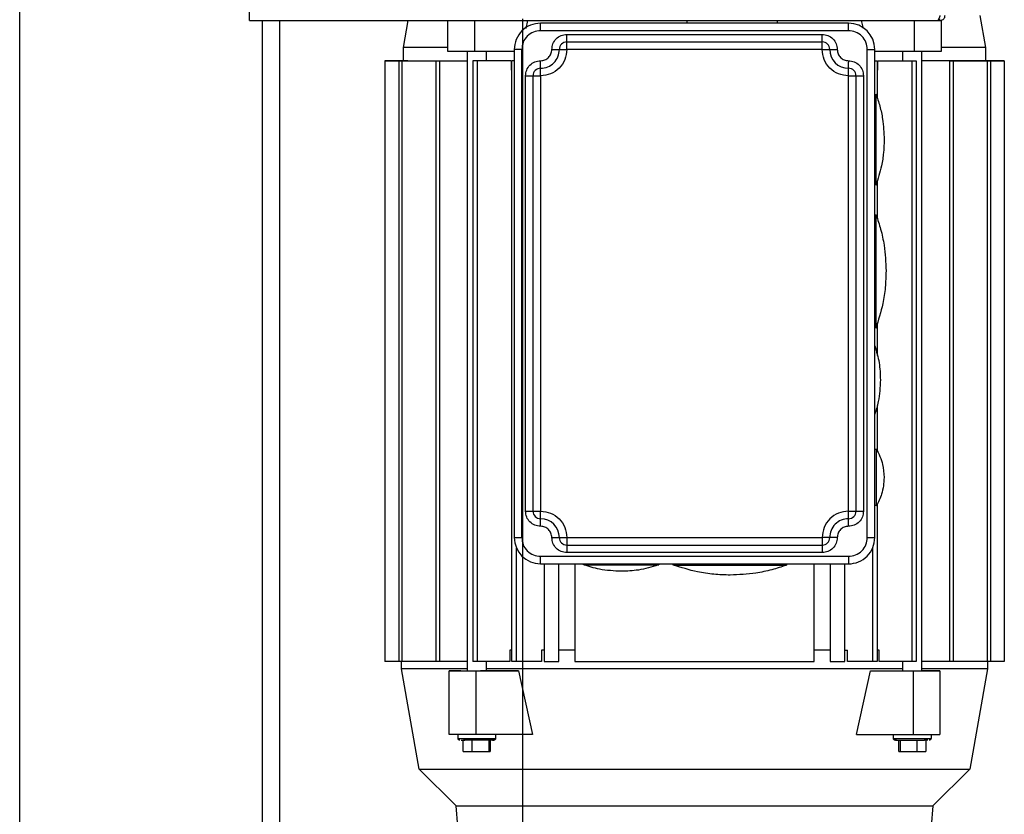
# Model space of a CAD drawing. Header units: inches. Extents: x 170 to 312, y 215 to 248.
# Tile 172 of 256: x 205.884 to 206.368, y 243.909 to 244.3. Entities that reach past the tile are written whole.
import ezdxf

# ---------------------------------------------------------------- set-up
doc = ezdxf.new("R2010")
doc.units = ezdxf.units.IN
doc.header["$LTSCALE"] = 0.25
doc.header["$MEASUREMENT"] = 0
doc.layers.add('MOTOR RH', color=7, linetype='Continuous')

msp = doc.modelspace()

# ---------------------------------------------------------------- linework, layer by layer
at = {"layer": 'MOTOR RH'}
for p, q in [((205.99741, 244.29919), (205.99741, 244.91466)), ((205.88446, 240.10529), (205.88446, 244.32505)), ((205.99741, 244.29919), (206.33674, 244.29919)), ((206.00383, 240.38253), (206.00383, 244.29919)), ((206.01235, 240.37188), (206.01235, 244.29919)), ((206.07311, 244.2859), (206.07545, 244.29919)), ((206.09496, 244.28406), (206.09496, 244.29919)), ((206.10801, 244.29919), (206.10801, 244.28406)), ((206.13171, 240.10529), (206.13171, 244.3)), ((206.134, 244.29919), (206.13315, 244.29531)), ((206.14047, 244.29421), (206.14047, 244.2979)), ((206.2918, 244.2979), (206.14047, 244.2979)), ((206.21244, 244.2979), (206.21244, 244.29919)), ((206.25673, 244.29919), (206.25673, 244.2979)), ((206.2918, 244.29421), (206.2918, 244.2979)), ((206.29911, 244.29531), (206.29826, 244.29919)), ((206.32426, 244.28406), (206.32426, 244.29919)), ((206.33674, 244.29919), (206.33674, 244.3)), ((206.33731, 244.29926), (206.33731, 244.28406)), ((206.35637, 244.3017), (206.35915, 244.2859)), ((206.2918, 244.29421), (206.14047, 244.29421)), ((206.15338, 244.28498), (206.15338, 244.29236)), ((206.15338, 244.29236), (206.27888, 244.29236)), ((206.15338, 244.28867), (206.27888, 244.28867)), ((206.27888, 244.28839), (206.27888, 244.29236)), ((206.07311, 244.27944), (206.07311, 244.2859)), ((206.10801, 244.28406), (206.09496, 244.28406)), ((206.10451, 243.97955), (206.10451, 244.28406)), ((206.12755, 244.28406), (206.10801, 244.28406)), ((206.11374, 244.28406), (206.11374, 244.27944)), ((206.13124, 244.28498), (206.12755, 244.28498)), ((206.12755, 244.28498), (206.12755, 244.04507)), ((206.12755, 244.28498), (206.12755, 244.28498)), ((206.13124, 244.04507), (206.13124, 244.28498)), ((206.146, 244.28498), (206.15338, 244.28498)), ((206.27888, 244.28498), (206.15338, 244.28498)), ((206.27888, 244.28498), (206.28626, 244.28498)), ((206.30102, 244.04507), (206.30102, 244.28498)), ((206.30102, 244.28498), (206.30471, 244.28498)), ((206.30471, 244.04507), (206.30471, 244.28498)), ((206.33418, 244.28406), (206.30471, 244.28406)), ((206.31852, 244.27944), (206.31852, 244.28406)), ((206.32775, 244.28406), (206.32775, 243.97956)), ((206.35915, 244.2859), (206.35915, 244.27945)), ((206.06388, 244.27944), (206.10451, 244.27944)), ((206.06388, 244.27944), (206.06388, 243.98417)), ((206.06388, 244.27944), (206.07518, 244.27944)), ((206.07465, 244.27944), (206.06388, 244.27944)), ((206.06388, 244.27944), (206.07342, 244.27944)), ((206.06388, 244.27944), (206.06388, 244.27944)), ((206.07073, 244.27944), (206.07073, 243.98417)), ((206.07229, 244.27944), (206.07229, 243.98417)), ((206.07518, 244.27944), (206.07465, 244.27944)), ((206.07518, 244.27944), (206.07518, 244.27944)), ((206.08895, 244.27944), (206.08895, 243.98417)), ((206.09075, 244.27944), (206.09075, 243.98417)), ((206.1072, 244.27944), (206.1072, 243.98417)), ((206.12601, 244.27944), (206.1072, 244.27944)), ((206.10931, 244.27944), (206.10931, 243.98417)), ((206.12601, 244.27944), (206.12601, 244.27483)), ((206.12634, 243.98417), (206.12633, 244.27944)), ((206.12755, 244.27944), (206.12633, 244.27944)), ((206.14047, 244.27467), (206.14047, 244.27944)), ((206.2918, 244.27206), (206.2918, 244.27872)), ((206.30471, 244.27944), (206.30593, 244.27944)), ((206.30593, 244.27944), (206.30593, 244.26114)), ((206.30626, 244.27483), (206.30626, 244.27944)), ((206.30626, 244.27944), (206.32506, 244.27944)), ((206.32296, 244.27944), (206.32296, 243.98417)), ((206.32506, 244.27944), (206.32506, 243.98417)), ((206.36838, 244.27945), (206.32775, 244.27944)), ((206.34142, 244.27944), (206.36838, 244.27945)), ((206.34151, 244.27944), (206.34152, 243.98417)), ((206.34331, 244.27944), (206.34331, 243.98417)), ((206.36838, 244.27945), (206.3436, 244.27944)), ((206.36838, 244.27945), (206.35902, 244.27945)), ((206.35915, 244.27945), (206.36838, 244.27945)), ((206.35915, 244.27945), (206.36153, 244.27945)), ((206.35997, 244.27944), (206.35997, 243.98417)), ((206.36153, 244.27945), (206.36153, 244.27945)), ((206.36153, 244.27944), (206.36154, 243.98417)), ((206.36838, 244.27945), (206.36838, 243.98417)), ((206.36838, 244.27945), (206.36838, 244.27945)), ((206.12601, 244.27483), (206.12633, 244.27483)), ((206.30593, 244.27483), (206.30626, 244.27483)), ((206.13308, 244.27206), (206.14047, 244.27206)), ((206.13309, 244.05799), (206.13308, 244.27206)), ((206.13678, 244.05799), (206.13678, 244.27206)), ((206.14047, 244.27206), (206.14047, 244.05799)), ((206.2918, 244.27206), (206.29918, 244.27206)), ((206.2918, 244.05799), (206.2918, 244.27206)), ((206.29549, 244.27206), (206.29549, 244.05799)), ((206.29918, 244.27206), (206.29918, 244.05799)), ((206.30471, 244.26283), (206.30541, 244.26283)), ((206.30593, 244.22047), (206.30593, 244.20197)), ((206.30541, 244.21854), (206.30471, 244.21854)), ((206.30471, 244.20378), (206.30539, 244.20378)), ((206.30539, 244.14842), (206.30471, 244.14842)), ((206.30593, 244.15048), (206.30593, 244.13456)), ((206.30593, 244.11004), (206.30593, 244.08756)), ((206.30471, 244.08844), (206.30562, 244.08844)), ((206.30562, 244.06076), (206.30471, 244.06076)), ((206.30593, 244.06153), (206.30593, 243.98417)), ((206.13309, 244.05799), (206.14047, 244.05799)), ((206.14047, 244.0506), (206.14047, 244.05799)), ((206.2918, 244.05799), (206.29918, 244.05799)), ((206.2918, 244.05402), (206.2918, 244.05799)), ((206.12755, 244.04507), (206.13124, 244.04507)), ((206.146, 244.04507), (206.15339, 244.04507)), ((206.15339, 244.04507), (206.27888, 244.04507)), ((206.15339, 244.04138), (206.27888, 244.04138)), ((206.28626, 244.04507), (206.27888, 244.04507)), ((206.27888, 244.04366), (206.27888, 244.03769)), ((206.30102, 244.04507), (206.30471, 244.04507)), ((206.12868, 243.98417), (206.12868, 244.03979)), ((206.27888, 244.03769), (206.15339, 244.03769)), ((206.30359, 244.03979), (206.30359, 243.98417)), ((206.14047, 244.03584), (206.2918, 244.03584)), ((206.14047, 244.03215), (206.14047, 244.03584)), ((206.14047, 244.03215), (206.2918, 244.03215)), ((206.14231, 244.03215), (206.14231, 243.98417)), ((206.14942, 243.98417), (206.14942, 244.03215)), ((206.15735, 244.03215), (206.15735, 243.98417)), ((206.16169, 244.03163), (206.16169, 244.03215)), ((206.1986, 244.03215), (206.1986, 244.03163)), ((206.20598, 244.03148), (206.20598, 244.03215)), ((206.26135, 244.03215), (206.26135, 244.03148)), ((206.27491, 243.98417), (206.27491, 244.03215)), ((206.28285, 244.03215), (206.28285, 243.98417)), ((206.28995, 243.98417), (206.28995, 244.03215)), ((206.12634, 243.9897), (206.12534, 243.9897)), ((206.12534, 243.9897), (206.12534, 243.98417)), ((206.14231, 243.9897), (206.14099, 243.9897)), ((206.14099, 243.9897), (206.14099, 243.98417)), ((206.15735, 243.9897), (206.14942, 243.9897)), ((206.28285, 243.9897), (206.27491, 243.9897)), ((206.28995, 243.9897), (206.29128, 243.9897)), ((206.29128, 243.98417), (206.29128, 243.9897)), ((206.30693, 243.98971), (206.30593, 243.98971)), ((206.30693, 243.98417), (206.30693, 243.98971)), ((206.10451, 243.98417), (206.06388, 243.98417)), ((206.07219, 243.98048), (206.07219, 243.98417)), ((206.12534, 243.98417), (206.1072, 243.98417)), ((206.11374, 243.98417), (206.11374, 243.97955)), ((206.14099, 243.98417), (206.12634, 243.98417)), ((206.14231, 243.98417), (206.14942, 243.98417)), ((206.15735, 243.98417), (206.27491, 243.98417)), ((206.28285, 243.98417), (206.28995, 243.98417)), ((206.30593, 243.98417), (206.29128, 243.98417)), ((206.32506, 243.98417), (206.30693, 243.98417)), ((206.31852, 243.97956), (206.31852, 243.98417)), ((206.36838, 243.98417), (206.32775, 243.98417)), ((206.36008, 243.98417), (206.36008, 243.98048)), ((206.08087, 243.93123), (206.07219, 243.98048)), ((206.09561, 243.97955), (206.11089, 243.97955)), ((206.09561, 243.94818), (206.09561, 243.97955)), ((206.10124, 243.97955), (206.09561, 243.97955)), ((206.10866, 243.97955), (206.12968, 243.97955)), ((206.10866, 243.97955), (206.10866, 243.94818)), ((206.12968, 243.97955), (206.13655, 243.94818)), ((206.29572, 243.94818), (206.30259, 243.97956)), ((206.30259, 243.97956), (206.33665, 243.97956)), ((206.3236, 243.97956), (206.3236, 243.94818)), ((206.33102, 243.97956), (206.32775, 243.97956)), ((206.33665, 243.97956), (206.33102, 243.97956)), ((206.33665, 243.97956), (206.33665, 243.94818)), ((206.36008, 243.98048), (206.3514, 243.93123)), ((206.10866, 243.94818), (206.09561, 243.94818)), ((206.0999, 243.94634), (206.0999, 243.94818)), ((206.0999, 243.94634), (206.11835, 243.94634)), ((206.1025, 243.93988), (206.1025, 243.94541)), ((206.10691, 243.93988), (206.10691, 243.94541)), ((206.13655, 243.94818), (206.10866, 243.94818)), ((206.115, 243.94541), (206.115, 243.93988)), ((206.11576, 243.94541), (206.11576, 243.93988)), ((206.11835, 243.94818), (206.11835, 243.94634)), ((206.29572, 243.94818), (206.33665, 243.94818)), ((206.31391, 243.94634), (206.31391, 243.94818)), ((206.31391, 243.94634), (206.33237, 243.94634)), ((206.31651, 243.93988), (206.31651, 243.94541)), ((206.31727, 243.94541), (206.31727, 243.93988)), ((206.32536, 243.94541), (206.32536, 243.93988)), ((206.33079, 243.94541), (206.32901, 243.94541)), ((206.32977, 243.94541), (206.32977, 243.93988)), ((206.33237, 243.94818), (206.33237, 243.94634)), ((206.1025, 243.93988), (206.11576, 243.93988)), ((206.31651, 243.93988), (206.32977, 243.93988)), ((206.09898, 243.91312), (206.08087, 243.93123)), ((206.14445, 243.93123), (206.23496, 243.93123)), ((206.3514, 243.93123), (206.33329, 243.91312)), ((206.09987, 243.90297), (206.09898, 243.91312)), ((206.33329, 243.91312), (206.3324, 243.90297))]:
    msp.add_line(p, q, dxfattribs=at)
at = {"layer": 'MOTOR RH', "flags": 128}
for points in [[(206.27888, 244.28498), (206.27888, 244.28805), (206.27888, 244.28839)], [(206.09496, 244.2859), (206.0788, 244.2859), (206.07632, 244.2859), (206.07311, 244.2859)], [(206.33731, 244.28406), (206.33576, 244.28406), (206.33418, 244.28406)], [(206.35915, 244.2859), (206.3588, 244.2859), (206.34646, 244.2859), (206.34197, 244.2859), (206.33731, 244.2859)], [(206.2918, 244.27944), (206.2918, 244.27872)], [(206.14047, 244.27206), (206.14047, 244.27411), (206.14047, 244.27467)], [(206.30541, 244.21854), (206.30541, 244.22372), (206.30541, 244.22645), (206.30541, 244.23311), (206.30541, 244.23684), (206.30541, 244.24453), (206.30541, 244.24826), (206.30541, 244.25176), (206.30541, 244.25492), (206.30541, 244.26283)], [(206.30539, 244.14842), (206.30539, 244.14874), (206.30539, 244.14971), (206.30539, 244.15615), (206.30539, 244.15932), (206.30539, 244.16674), (206.30539, 244.17083), (206.30539, 244.17504), (206.30539, 244.17927), (206.30539, 244.18742), (206.30539, 244.19114), (206.30539, 244.19745), (206.30539, 244.19989), (206.30539, 244.20378)], [(206.30562, 244.06076), (206.30562, 244.06811), (206.30562, 244.07089), (206.30562, 244.07684), (206.30562, 244.07972), (206.30562, 244.08771), (206.30562, 244.08836), (206.30562, 244.08844)], [(206.2918, 244.05061), (206.2918, 244.05367), (206.2918, 244.05402)], [(206.15339, 244.04507), (206.15339, 244.0403), (206.15339, 244.03974), (206.15339, 244.03769)], [(206.27888, 244.04507), (206.27888, 244.04435), (206.27888, 244.04366)], [(206.16169, 244.03163), (206.18618, 244.03163), (206.18937, 244.03163), (206.1986, 244.03163)], [(206.20598, 244.03148), (206.20727, 244.03148), (206.20886, 244.03148), (206.22044, 244.03148), (206.22431, 244.03148), (206.26135, 244.03148)], [(206.2918, 244.03584), (206.2918, 244.03443), (206.2918, 244.03379), (206.2918, 244.03215)], [(206.15735, 243.9897), (206.15335, 243.9897), (206.15203, 243.9897)], [(206.10451, 243.98048), (206.07237, 243.98048), (206.07219, 243.98048)], [(206.12968, 243.97955), (206.11239, 243.97955), (206.11089, 243.97955)], [(206.31852, 243.98048), (206.27733, 243.98048), (206.2684, 243.98048), (206.22099, 243.98048), (206.21127, 243.98048), (206.11374, 243.98048)], [(206.36008, 243.98048), (206.35273, 243.98048), (206.34935, 243.98048), (206.32775, 243.98048)], [(206.08087, 243.93123), (206.09899, 243.93123), (206.10399, 243.93123), (206.13663, 243.93123), (206.14445, 243.93123)], [(206.23496, 243.93123), (206.24426, 243.93123), (206.28781, 243.93123), (206.29564, 243.93123), (206.32827, 243.93123), (206.33327, 243.93123), (206.35065, 243.93123), (206.35131, 243.93123), (206.3514, 243.93123)], [(206.09898, 243.91312), (206.10192, 243.91312), (206.10418, 243.91312), (206.1816, 243.91312), (206.19006, 243.91312), (206.25893, 243.91312), (206.26696, 243.91312), (206.30201, 243.91312), (206.30773, 243.91312), (206.33035, 243.91312), (206.33198, 243.91312), (206.33329, 243.91312)]]:
    msp.add_lwpolyline(points, dxfattribs=at)
at = {"layer": 'MOTOR RH'}
for centre, radius, start, end in [((206.14047, 244.28498), 0.01292, 90.0003, 180.0003), ((206.2918, 244.28498), 0.01292, 0.0003, 90.0003), ((206.15338, 244.28498), 0.00369, 90.0003, 180.0003), ((206.27888, 244.28498), 0.00369, 0.0003, 90.0003), ((206.14047, 244.28498), 0.00923, 270.0003, 0.0003), ((206.2918, 244.28498), 0.00923, 180.0003, 270.0003), ((206.14047, 244.27206), 0.00369, 90.0003, 180.0003), ((206.2918, 244.27206), 0.00369, 0.0003, 90.0003), ((206.14047, 244.05799), 0.00369, 180.0003, 270.0003), ((206.2918, 244.05799), 0.00369, 270.0003, 0.0003), ((206.14047, 244.04507), 0.00923, 0.0003, 90.0003), ((206.2918, 244.04507), 0.00923, 90.0003, 180.0003), ((206.14047, 244.04507), 0.01292, 180.0003, 270.0003), ((206.15339, 244.04507), 0.00369, 180.0003, 270.0003), ((206.27888, 244.04507), 0.00369, 270.0003, 0.0003), ((206.2918, 244.04507), 0.01292, 270.0003, 0.0003), ((206.10342, 243.94622), 0.000823, 171.932, 258.6039), ((206.32885, 243.94622), 0.000823, 281.3925, 8.0761)]:
    msp.add_arc(centre, radius, start, end, dxfattribs=at)
for points, knots in [([(206.33674, 244.3017), (206.33666, 244.30144), (206.33649, 244.30088), (206.33623, 244.30012), (206.33596, 244.29952), (206.33573, 244.29923), (206.33559, 244.2992), (206.33554, 244.29919)], [0, 0, 0, 0, 0.199917, 0.424417, 0.64897, 0.873486, 1, 1, 1, 1]), ([(206.33674, 244.29919), (206.337, 244.29922), (206.33756, 244.29927), (206.33833, 244.29969), (206.33892, 244.30036), (206.33921, 244.30108), (206.33924, 244.30154), (206.33925, 244.3017)], [0, 0, 0, 0, 0.199954, 0.424458, 0.649004, 0.873555, 1, 1, 1, 1]), ([(206.14047, 244.29421), (206.13926, 244.29407), (206.13684, 244.29379), (206.13379, 244.29166), (206.13166, 244.28861), (206.13138, 244.28619), (206.13124, 244.28498)], [0, 0, 0, 0, 0.249991, 0.499985, 0.749988, 1, 1, 1, 1]), ([(206.30102, 244.28498), (206.30088, 244.28619), (206.30061, 244.28861), (206.29847, 244.29166), (206.29542, 244.29379), (206.293, 244.29407), (206.2918, 244.29421)], [0, 0, 0, 0, 0.2499879, 0.4999995, 0.7499993, 1, 1, 1, 1]), ([(206.146, 244.28498), (206.14611, 244.28595), (206.14634, 244.28788), (206.14804, 244.29032), (206.15048, 244.29203), (206.15242, 244.29225), (206.15338, 244.29236)], [0, 0, 0, 0, 0.249988, 0.499994, 0.749998, 1, 1, 1, 1]), ([(206.27888, 244.29236), (206.27984, 244.29225), (206.28178, 244.29203), (206.28422, 244.29032), (206.28593, 244.28788), (206.28615, 244.28595), (206.28626, 244.28498)], [0, 0, 0, 0, 0.250002, 0.499982, 0.749981, 1, 1, 1, 1]), ([(206.15338, 244.28498), (206.15319, 244.28329), (206.1528, 244.2799), (206.14981, 244.27563), (206.14554, 244.27264), (206.14216, 244.27225), (206.14047, 244.27206)], [0, 0, 0, 0, 0.250005, 0.5, 0.750002, 1, 1, 1, 1]), ([(206.14047, 244.27944), (206.14119, 244.27953), (206.14264, 244.27969), (206.14447, 244.28097), (206.14575, 244.2828), (206.14592, 244.28425), (206.146, 244.28498)], [0, 0, 0, 0, 0.249984, 0.499989, 0.74997, 1, 1, 1, 1]), ([(206.2918, 244.27206), (206.2901, 244.27226), (206.28672, 244.27264), (206.28245, 244.27563), (206.27946, 244.2799), (206.27907, 244.28329), (206.27888, 244.28498)], [0, 0, 0, 0, 0.250001, 0.499996, 0.750013, 1, 1, 1, 1]), ([(206.28626, 244.28498), (206.28634, 244.28425), (206.28651, 244.2828), (206.28779, 244.28097), (206.28962, 244.27969), (206.29107, 244.27953), (206.2918, 244.27944)], [0, 0, 0, 0, 0.249991, 0.499991, 0.750004, 1, 1, 1, 1]), ([(206.13308, 244.27206), (206.1332, 244.27303), (206.13342, 244.27496), (206.13512, 244.2774), (206.13756, 244.27911), (206.1395, 244.27933), (206.14047, 244.27944)], [0, 0, 0, 0, 0.25002, 0.500019, 0.749996, 1, 1, 1, 1]), ([(206.2918, 244.27944), (206.29276, 244.27933), (206.2947, 244.27911), (206.29714, 244.2774), (206.29884, 244.27496), (206.29907, 244.27303), (206.29918, 244.27206)], [0, 0, 0, 0, 0.250002, 0.499982, 0.749981, 1, 1, 1, 1]), ([(206.30526, 244.26326), (206.30595, 244.26122), (206.30733, 244.25715), (206.30892, 244.24961), (206.30917, 244.24407), (206.30933, 244.24069)], [0, 0, 0, 0, 0.279607, 0.560307, 1, 1, 1, 1]), ([(206.30933, 244.24069), (206.30926, 244.23854), (206.30913, 244.23424), (206.30799, 244.22661), (206.30629, 244.22134), (206.30526, 244.21812)], [0, 0, 0, 0, 0.279595, 0.560308, 1, 1, 1, 1]), ([(206.30543, 244.20354), (206.3062, 244.20125), (206.30783, 244.1964), (206.30974, 244.18724), (206.31006, 244.18032), (206.31025, 244.1761)], [0, 0, 0, 0, 0.2587772, 0.5475856, 1, 1, 1, 1]), ([(206.31025, 244.1761), (206.31017, 244.17341), (206.31001, 244.16804), (206.30859, 244.15851), (206.30648, 244.15191), (206.30519, 244.14788)], [0, 0, 0, 0, 0.2796019, 0.5603034, 1, 1, 1, 1]), ([(206.30471, 244.13933), (206.30555, 244.13657), (206.30719, 244.1311), (206.30739, 244.1254), (206.30748, 244.12258)], [0, 0, 0, 0, 0.50513, 1, 1, 1, 1]), ([(206.30748, 244.12258), (206.30733, 244.11898), (206.30707, 244.11322), (206.30536, 244.10773), (206.30471, 244.10566)], [0, 0, 0, 0, 0.623954, 1, 1, 1, 1]), ([(206.30547, 244.08869), (206.3067, 244.08619), (206.3089, 244.08173), (206.3092, 244.07677), (206.30933, 244.0746)], [0, 0, 0, 0, 0.560002, 1, 1, 1, 1]), ([(206.30933, 244.0746), (206.30912, 244.07182), (206.30873, 244.06686), (206.30647, 244.06245), (206.30547, 244.0605)], [0, 0, 0, 0, 0.559999, 1, 1, 1, 1]), ([(206.14047, 244.0506), (206.1395, 244.05072), (206.13757, 244.05094), (206.13513, 244.05264), (206.13342, 244.05508), (206.1332, 244.05702), (206.13309, 244.05799)], [0, 0, 0, 0, 0.250002, 0.500006, 0.750011, 1, 1, 1, 1]), ([(206.14047, 244.05799), (206.14216, 244.05779), (206.14555, 244.0574), (206.14982, 244.05442), (206.1528, 244.05015), (206.15319, 244.04676), (206.15339, 244.04507)], [0, 0, 0, 0, 0.25, 0.499994, 0.749992, 1, 1, 1, 1]), ([(206.2918, 244.05799), (206.2901, 244.05779), (206.28672, 244.0574), (206.28245, 244.05442), (206.27946, 244.05015), (206.27907, 244.04676), (206.27888, 244.04507)], [0, 0, 0, 0, 0.2500029, 0.50001, 0.750011, 1, 1, 1, 1]), ([(206.29918, 244.05799), (206.29907, 244.05702), (206.29885, 244.05509), (206.29714, 244.05265), (206.2947, 244.05094), (206.29276, 244.05072), (206.2918, 244.05061)], [0, 0, 0, 0, 0.249989, 0.499993, 0.749997, 1, 1, 1, 1]), ([(206.146, 244.04507), (206.14592, 244.04579), (206.14575, 244.04724), (206.14447, 244.04907), (206.14264, 244.05035), (206.14119, 244.05052), (206.14047, 244.0506)], [0, 0, 0, 0, 0.249983, 0.500019, 0.749995, 1, 1, 1, 1]), ([(206.2918, 244.05061), (206.29107, 244.05052), (206.28962, 244.05036), (206.28779, 244.04907), (206.28651, 244.04724), (206.28634, 244.04579), (206.28626, 244.04507)], [0, 0, 0, 0, 0.250003, 0.500018, 0.750012, 1, 1, 1, 1]), ([(206.13124, 244.04507), (206.13138, 244.04386), (206.13166, 244.04144), (206.13379, 244.03839), (206.13684, 244.03626), (206.13926, 244.03598), (206.14047, 244.03584)], [0, 0, 0, 0, 0.250015, 0.499999, 0.749996, 1, 1, 1, 1]), ([(206.15339, 244.03769), (206.15242, 244.0378), (206.15048, 244.03802), (206.14804, 244.03973), (206.14634, 244.04217), (206.14612, 244.0441), (206.146, 244.04507)], [0, 0, 0, 0, 0.250001, 0.500008, 0.750012, 1, 1, 1, 1]), ([(206.28626, 244.04507), (206.28615, 244.0441), (206.28593, 244.04217), (206.28422, 244.03973), (206.28178, 244.03802), (206.27985, 244.0378), (206.27888, 244.03769)], [0, 0, 0, 0, 0.249988, 0.499994, 0.749998, 1, 1, 1, 1]), ([(206.2918, 244.03584), (206.29301, 244.03598), (206.29542, 244.03626), (206.29847, 244.03839), (206.30061, 244.04144), (206.30089, 244.04386), (206.30102, 244.04507)], [0, 0, 0, 0, 0.250006, 0.500005, 0.750013, 1, 1, 1, 1]), ([(206.18015, 244.02846), (206.17655, 244.02864), (206.17014, 244.02895), (206.16403, 244.0309), (206.16134, 244.03175)], [0, 0, 0, 0, 0.560004, 1, 1, 1, 1]), ([(206.1983, 244.03159), (206.19508, 244.0306), (206.18915, 244.02879), (206.18297, 244.02856), (206.18015, 244.02846)], [0, 0, 0, 0, 0.544036, 1, 1, 1, 1]), ([(206.23366, 244.02661), (206.23098, 244.02669), (206.2256, 244.02686), (206.21607, 244.02827), (206.20948, 244.03038), (206.20545, 244.03167)], [0, 0, 0, 0, 0.279608, 0.5603032, 1, 1, 1, 1]), ([(206.2611, 244.03143), (206.25882, 244.03066), (206.25397, 244.02903), (206.24481, 244.02712), (206.23789, 244.02681), (206.23366, 244.02661)], [0, 0, 0, 0, 0.258769, 0.547585, 1, 1, 1, 1]), ([(206.10082, 243.94541), (206.10073, 243.94542), (206.10054, 243.94544), (206.10027, 243.94558), (206.10004, 243.94581), (206.0999, 243.94612), (206.0999, 243.94634), (206.09991, 243.94645)], [0, 0, 0, 0, 0.1792244, 0.3726888, 0.5710878, 0.796534, 1, 1, 1, 1]), ([(206.10141, 243.94541), (206.10142, 243.94541), (206.10163, 243.94541), (206.10247, 243.94541), (206.10325, 243.94541)], [0, 0, 0, 0, 0.068356, 1, 1, 1, 1]), ([(206.11678, 243.94541), (206.11679, 243.94541), (206.1174, 243.94541), (206.11756, 243.94541), (206.11702, 243.94541), (206.11515, 243.94541), (206.11239, 243.94541), (206.10914, 243.94541), (206.10583, 243.94541), (206.10411, 243.94541), (206.10325, 243.94541)], [0, 0, 0, 0, 0.0014989, 0.1441613, 0.2867895, 0.4294487, 0.5720769, 0.7147156, 0.8573543, 1, 1, 1, 1]), ([(206.11835, 243.94645), (206.11835, 243.94636), (206.11836, 243.94617), (206.11826, 243.94589), (206.11806, 243.94564), (206.11777, 243.94545), (206.11754, 243.94542), (206.11743, 243.94541)], [0, 0, 0, 0, 0.171234, 0.35956, 0.557098, 0.78728, 1, 1, 1, 1]), ([(206.31483, 243.94541), (206.31474, 243.94542), (206.31455, 243.94544), (206.31428, 243.94558), (206.31405, 243.94581), (206.31391, 243.94612), (206.31392, 243.94634), (206.31392, 243.94645)], [0, 0, 0, 0, 0.179225, 0.372689, 0.571114, 0.796532, 1, 1, 1, 1]), ([(206.31542, 243.94541), (206.31514, 243.94541), (206.31457, 243.94541), (206.31528, 243.94541), (206.31711, 243.94541), (206.31988, 243.94541), (206.32313, 243.94541), (206.32644, 243.94541), (206.32815, 243.94541), (206.32901, 243.94541)], [0, 0, 0, 0, 0.133767, 0.278127, 0.422513, 0.566891, 0.711261, 0.855636, 1, 1, 1, 1]), ([(206.33236, 243.94645), (206.33236, 243.94636), (206.33237, 243.94617), (206.33227, 243.94589), (206.33207, 243.94564), (206.33178, 243.94545), (206.33155, 243.94543), (206.33144, 243.94541)], [0, 0, 0, 0, 0.171234, 0.359547, 0.557105, 0.787317, 1, 1, 1, 1])]:
    msp.add_open_spline(points, degree=3, knots=knots, dxfattribs=at)

doc.saveas('drawing.dxf')
